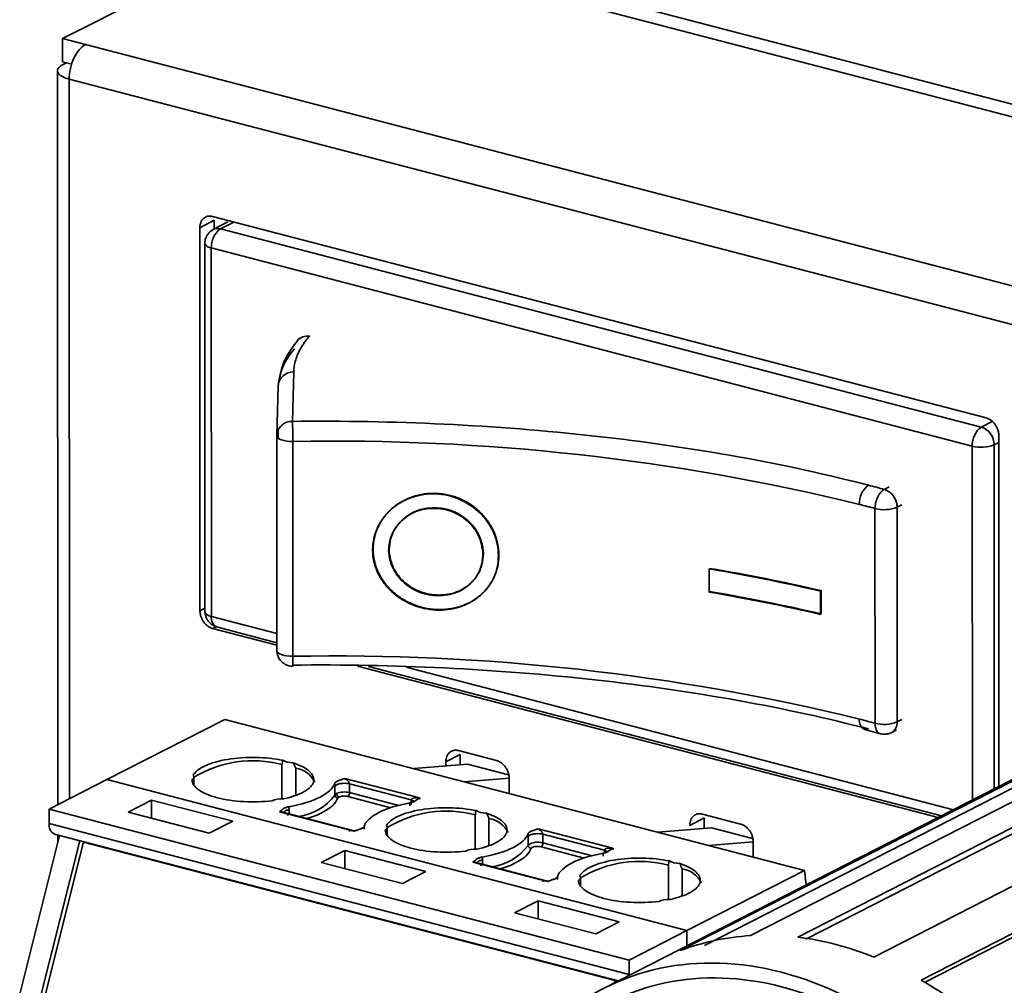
# Model space of a CAD drawing. Header units: millimetres. Extents: x 0 to 420, y 0 to 297.
# Tile 70 of 145: x 291 to 301, y 125 to 136. Entities that reach past the tile are written whole.
import ezdxf

# ---------------------------------------------------------------- set-up
doc = ezdxf.new("R2010")
doc.units = ezdxf.units.MM

msp = doc.modelspace()

# ---------------------------------------------------------------- linework, layer by layer
at = {"color": 7, "linetype": 'Continuous', "lineweight": 35}
for p, q in [((293.3831, 136.6085), (291.2314, 135.5092)), ((306.578, 133.4555), (295.3784, 136.3728)), ((295.1769, 136.2908), (306.4307, 133.3593)), ((291.4755, 135.4456), (291.2314, 135.5092)), ((291.2314, 135.5092), (291.2315, 135.2609)), ((291.4755, 135.4456), (357.4256, 118.2664)), ((291.1756, 135.1665), (291.179, 127.3159)), ((291.3296, 135.2353), (291.2315, 135.2609)), ((291.2717, 135.2504), (291.2315, 135.2299)), ((357.2513, 117.8979), (291.3011, 135.0772)), ((301.1046, 131.4529), (292.8337, 133.6074)), ((292.6982, 133.4875), (292.8533, 133.5667)), ((292.6982, 133.4875), (292.7, 129.391)), ((292.9996, 133.5487), (292.8424, 133.4684)), ((292.8533, 133.5667), (292.8533, 133.474)), ((292.9182, 133.4751), (301.0535, 131.356)), ((292.7516, 133.3199), (292.7533, 129.3785)), ((292.7516, 133.3199), (292.752, 133.3157)), ((292.8213, 133.2704), (300.9566, 131.1513)), ((292.823, 129.3291), (292.8213, 133.2704)), ((293.7585, 132.2987), (293.744, 132.282)), ((293.7024, 131.9445), (293.6883, 131.4166)), ((293.5359, 131.7938), (293.5218, 131.2658)), ((293.5227, 128.9654), (293.5217, 131.2619)), ((293.6932, 131.2006), (293.6942, 128.904)), ((301.2419, 127.5116), (301.2403, 131.2624)), ((300.0163, 130.6883), (300.0679, 130.7156)), ((299.9176, 128.1878), (299.9166, 130.4843)), ((300.2036, 130.5251), (300.1536, 130.4986)), ((300.1536, 130.4986), (300.1546, 128.2021)), ((294.6931, 130.4234), (294.6884, 130.418)), ((298.1441, 129.8383), (298.1442, 129.59)), ((298.1492, 129.8374), (298.1491, 129.8442)), ((295.7533, 129.6109), (295.7586, 129.617)), ((299.3406, 129.6058), (299.3354, 129.5998)), ((299.3354, 129.5998), (299.3355, 129.3515)), ((299.3406, 129.6058), (299.3407, 129.3575)), ((299.3355, 129.3515), (299.3407, 129.3575)), ((292.8357, 129.2005), (293.5227, 129.0215)), ((292.878, 129.2173), (293.5227, 129.0494)), ((292.8798, 129.2169), (292.878, 129.2173)), ((293.5234, 128.9596), (293.5227, 128.9654)), ((293.6912, 128.7983), (293.6895, 128.8097)), ((294.3858, 128.7967), (300.5927, 127.1799)), ((294.501, 128.7946), (300.6288, 127.1983)), ((292.9656, 128.2287), (291.7053, 127.5848)), ((292.9656, 128.2287), (299.1647, 126.6139)), ((299.807, 128.1201), (299.9752, 128.0753)), ((300.0954, 128.0893), (300.1461, 128.1162)), ((295.3281, 127.7755), (295.4832, 127.8547)), ((295.8704, 127.7894), (295.4636, 127.8953)), ((295.4832, 127.8547), (295.4832, 127.7439)), ((298.5865, 125.9164), (302.4633, 127.8972)), ((302.9685, 127.8806), (299.0916, 125.8998)), ((302.9685, 127.8155), (299.176, 125.8779)), ((293.5754, 127.3854), (293.5752, 127.7466)), ((293.7234, 127.708), (293.7235, 127.4167)), ((295.5591, 127.7502), (294.9863, 127.7024)), ((295.3281, 127.7755), (295.3281, 127.7309)), ((296, 127.6354), (295.5591, 127.7502)), ((301.6171, 127.7033), (297.0226, 125.3558)), ((301.7118, 127.7367), (297.835, 125.7559)), ((291.7053, 127.5848), (291.0884, 127.2696)), ((297.9044, 125.97), (291.7053, 127.5848)), ((292.6357, 127.5249), (292.6357, 127.614)), ((294.2479, 127.598), (295.0467, 127.3899)), ((295.5286, 127.5611), (296.0057, 127.6009)), ((296.0061, 127.4367), (296.0061, 127.5989)), ((301.7336, 127.6709), (298.0937, 125.8112)), ((299.9052, 125.6879), (303.782, 127.6687)), ((294.1414, 127.5131), (294.1416, 127.4204)), ((294.957, 127.3673), (294.2989, 127.5387)), ((294.299, 127.4456), (294.2989, 127.5387)), ((304.2873, 127.4221), (300.4105, 125.4413)), ((291.0884, 127.2696), (297.2875, 125.6548)), ((291.0884, 127.2696), (291.0885, 127.1144)), ((291.9306, 127.2376), (292.182, 127.366)), ((292.182, 127.366), (293.0497, 127.14)), ((292.1821, 127.1721), (292.182, 127.366)), ((304.2656, 127.3676), (300.4453, 125.4157)), ((292.7983, 127.0115), (291.9306, 127.2376)), ((294.3489, 127.0334), (293.5501, 127.2414)), ((294.3581, 127.0344), (293.5575, 127.2429)), ((295.6417, 126.8471), (295.6416, 127.2083)), ((295.7898, 127.1697), (295.7899, 126.8785)), ((297.9368, 127.0959), (298.0919, 127.1752)), ((298.4791, 127.1098), (298.0724, 127.2158)), ((298.0919, 127.1752), (298.092, 127.0643)), ((291.0885, 127.1144), (297.2875, 125.4996)), ((293.0497, 127.14), (292.7983, 127.0115)), ((294.7021, 126.9867), (294.702, 127.0758)), ((296.3143, 127.0597), (297.1131, 126.8516)), ((298.1679, 127.0707), (297.595, 127.0228)), ((298.6087, 126.9558), (298.1679, 127.0707)), ((291.1972, 126.9886), (290.7726, 125.291)), ((291.1434, 127.0027), (297.1722, 125.4322)), ((291.1792, 126.9933), (291.1792, 126.9167)), ((296.2078, 126.9749), (296.208, 126.8822)), ((297.0234, 126.829), (296.3653, 127.0004)), ((296.3653, 126.9073), (296.3653, 127.0004)), ((291.4141, 126.9321), (290.9896, 125.2345)), ((291.4534, 126.9159), (291.0302, 125.2239)), ((291.4612, 126.9199), (291.4534, 126.9159)), ((291.4534, 126.9159), (297.1373, 125.4353)), ((298.1373, 126.8816), (298.6144, 126.9214)), ((298.6148, 126.7572), (298.6148, 126.9193)), ((293.9969, 126.6993), (294.2483, 126.8278)), ((294.2483, 126.8278), (295.1161, 126.6017)), ((294.2484, 126.6338), (294.2483, 126.8278)), ((294.8647, 126.4733), (293.9969, 126.6993)), ((296.4153, 126.4951), (295.6165, 126.7032)), ((296.4245, 126.4961), (295.6239, 126.7046)), ((297.7081, 126.3088), (297.7079, 126.67)), ((295.1161, 126.6017), (294.8647, 126.4733)), ((296.7684, 126.4484), (296.7684, 126.5375)), ((297.8561, 126.6314), (297.8562, 126.3402)), ((299.1647, 126.6139), (297.9044, 125.97)), ((299.1647, 126.6139), (299.1807, 126.4585)), ((296.0633, 126.1611), (296.3147, 126.2895)), ((296.3147, 126.2895), (297.1825, 126.0635)), ((296.3148, 126.0955), (296.3147, 126.2895)), ((296.931, 125.935), (296.0633, 126.1611)), ((297.1825, 126.0635), (296.931, 125.935)), ((297.9044, 125.97), (297.2875, 125.6548)), ((297.9044, 125.8064), (297.9044, 125.97)), ((297.2875, 125.6548), (297.2875, 125.4996)), ((297.2875, 125.4996), (297.2877, 125.4913)), ((297.1373, 125.4353), (297.1313, 125.4113)), ((297.1373, 125.4353), (297.145, 125.4393))]:
    msp.add_line(p, q, dxfattribs=at)
at = {"color": 8, "linetype": 'Continuous', "lineweight": 35}
for p, q in [((291.3011, 135.0772), (291.3045, 127.38)), ((292.9182, 133.4751), (293.0611, 133.5481)), ((293.8714, 132.3297), (293.8699, 132.328)), ((301.1688, 131.4149), (301.0535, 131.356)), ((293.5217, 131.2619), (293.5219, 131.2697)), ((293.536, 131.3248), (293.5361, 131.2366)), ((301.1891, 131.1655), (301.2403, 131.1917)), ((301.1891, 131.1655), (301.1907, 127.4854)), ((300.9566, 131.1513), (300.9583, 127.3666)), ((292.7533, 129.4182), (292.7, 129.391)), ((293.5227, 129.1468), (292.823, 129.3291)), ((292.8357, 129.2005), (292.8736, 129.2199)), ((300.7552, 127.2629), (294.9039, 128.787)), ((300.1546, 128.2021), (300.2046, 128.2286)), ((294.7411, 127.2844), (294.2796, 127.4047)), ((294.8268, 127.3081), (294.299, 127.4456)), ((294.957, 127.3673), (294.957, 127.3193)), ((293.654, 127.2178), (293.654, 127.2644)), ((296.8075, 126.7462), (296.346, 126.8664)), ((296.8932, 126.7698), (296.3653, 126.9073)), ((297.0234, 126.829), (297.0234, 126.7949)), ((295.7204, 126.6795), (295.7204, 126.7262))]:
    msp.add_line(p, q, dxfattribs=at)
at = {"color": 7, "linetype": 'Continuous', "lineweight": 35, "flags": 128}
for points in [[(292.8414, 133.4679), (292.8223, 133.4547), (292.8215, 133.454)], [(293.5217, 131.2619), (293.5248, 131.2497), (293.5344, 131.2381), (293.5503, 131.2273), (293.5717, 131.2179), (293.5978, 131.2103), (293.6276, 131.2047), (293.6598, 131.2015), (293.6932, 131.2006)]]:
    msp.add_lwpolyline(points, dxfattribs=at)
at = {"color": 8, "linetype": 'Continuous', "lineweight": 35, "flags": 128}
for points in [[(292.823, 129.3291), (292.7985, 129.3369), (292.7785, 129.3464), (292.7641, 129.3571), (292.7556, 129.3686), (292.7533, 129.3785)], [(293.6942, 128.904), (293.6608, 128.9049), (293.6286, 128.9082), (293.5988, 128.9138), (293.5727, 128.9214), (293.5513, 128.9308), (293.5354, 128.9415), (293.5258, 128.9532), (293.5234, 128.9596)]]:
    msp.add_lwpolyline(points, dxfattribs=at)
at = {"color": 8, "linetype": 'Continuous', "lineweight": 35}
for centre, radius, start, end in [((292.889, 133.3748), 0.1045, 73.76088, 117.05115), ((292.8283, 133.3569), 0.0867, 208.35515, 265.4046), ((293.8501, 132.1871), 0.1423, 81.97919, 138.17944), ((293.6964, 131.7838), 0.1608, 87.83957, 176.45473), ((292.9268, 129.3107), 0.1054, 169.9574, 242.37032), ((299.8533, 128.2137), 0.1044, 169.74209, 243.67159), ((300.031, 128.195), 0.1238, 301.35316, 3.27471), ((293.6829, 127.7561), 0.5684, 277.07038, 323.80272), ((295.7493, 127.2178), 0.5684, 277.06837, 323.80473)]:
    msp.add_arc(centre, radius, start, end, dxfattribs=at)
at = {"color": 7, "linetype": 'Continuous', "lineweight": 35}
for centre, radius, start, end in [((293.0621, 133.2818), 0.241, 126.65891, 182.69718), ((294.1785, 131.7481), 0.644, 136.53365, 176.27909), ((293.6822, 131.2561), 0.1605, 87.80441, 177.93397), ((301.1974, 131.1626), 0.241, 126.65892, 182.69717), ((300.989, 131.1665), 0.2002, 359.70979, 71.20339), ((294.1429, 107.6188), 23.5861, 76.24854, 91.0926), ((301.0511, 131.5143), 0.3751, 255.40462, 291.5846), ((299.9903, 130.5401), 0.241, 126.65892, 182.69723), ((295.7504, 115.1741), 15.8669, 74.77725, 75.40154), ((300.0138, 130.8437), 0.3723, 254.86537, 292.05151), ((294.9406, 110.7441), 19.3611, 76.88006, 80.47606), ((294.9405, 110.7089), 19.4024, 76.89253, 80.48116), ((294.9407, 110.4957), 19.3612, 76.88009, 80.47606), ((294.9406, 110.4605), 19.4025, 76.89255, 80.48117), ((294.1439, 105.3222), 23.5861, 76.24854, 91.0926), ((295.7513, 112.8771), 15.8674, 74.77726, 75.40153), ((300.0148, 128.5472), 0.3723, 254.86537, 292.05151), ((293.2652, 126.5733), 1.2136, 75.19763, 121.24611), ((293.6825, 127.4381), 0.273, 25.79884, 81.37901), ((294.1722, 127.4055), 0.0341, 112.01125, 153.96338), ((294.2422, 127.2278), 0.225, 75.40319, 111.58613), ((294.2508, 127.4433), 0.0482, 306.65812, 2.69784), ((295.3315, 126.035), 1.2136, 75.19756, 121.24599), ((295.7488, 126.8998), 0.2729, 25.79801, 81.37984), ((291.1922, 127.096), 0.1054, 169.95744, 242.37036), ((296.3091, 126.7543), 0.163, 69.82286, 128.34447), ((296.3172, 126.9051), 0.0482, 306.65812, 2.69784), ((297.3979, 125.4967), 1.2136, 75.19763, 121.24611), ((297.8152, 126.3616), 0.273, 25.79884, 81.37901)]:
    msp.add_arc(centre, radius, start, end, dxfattribs=at)
for points, knots in [([(291.3011, 135.0772), (291.3011, 135.1503), (291.3199, 135.2326), (291.3844, 135.369), (291.4298, 135.4223), (291.4755, 135.4456)], [0, 0, 0, 0, 0.5, 0.5, 1, 1, 1, 1]), ([(291.3011, 135.0772), (291.2933, 135.0793), (291.2776, 135.0836), (291.2565, 135.0911), (291.2374, 135.0993), (291.2151, 135.1111), (291.193, 135.1272), (291.1778, 135.1481), (291.1737, 135.1696), (291.1816, 135.191), (291.1999, 135.2117), (291.221, 135.2238), (291.2315, 135.2299)], [0, 0, 0, 0, 0.0627865, 0.1250127, 0.1872885, 0.2502225, 0.3749872, 0.500147, 0.6249117, 0.7500715, 0.8749371, 1, 1, 1, 1]), ([(292.8337, 133.6074), (292.8278, 133.6086), (292.8161, 133.6112), (292.7986, 133.6116), (292.7791, 133.6092), (292.758, 133.6019), (292.7305, 133.5832), (292.7102, 133.5538), (292.7013, 133.5221), (292.6986, 133.5027), (292.6983, 133.4926), (292.6982, 133.4875)], [0, 0, 0, 0, 0.08306, 0.1660591, 0.2504168, 0.3740799, 0.5006416, 0.7496392, 0.8747403, 0.9366692, 1, 1, 1, 1]), ([(292.8427, 133.4685), (292.8301, 133.4607), (292.8044, 133.4448), (292.7739, 133.4065), (292.7539, 133.3621), (292.7526, 133.3311), (292.752, 133.3156)], [0, 0, 0, 0, 0.2398586, 0.491291, 0.7474681, 1, 1, 1, 1]), ([(293.8699, 132.328), (293.8594, 132.3156), (293.8386, 132.2907), (293.8111, 132.2531), (293.7865, 132.2151), (293.765, 132.177), (293.7425, 132.13), (293.7221, 132.0742), (293.7067, 132.0095), (293.7038, 131.9662), (293.7024, 131.9445)], [0, 0, 0, 0, 0.1000662, 0.2000128, 0.2999278, 0.3998995, 0.500016, 0.6667106, 0.8332356, 1, 1, 1, 1]), ([(293.7492, 132.2876), (293.6946, 132.2163), (293.5851, 132.0735), (293.5604, 131.9233), (293.548, 131.8481)], [0, 0, 0, 0, 0.4990824, 1, 1, 1, 1]), ([(299.8464, 130.7335), (299.41, 130.8472), (298.9427, 130.9496), (297.9617, 131.1263), (297.4481, 131.2006), (296.3942, 131.3175), (295.8541, 131.3601), (294.7692, 131.4125), (294.2246, 131.4223), (293.6883, 131.4166)], [0, 0, 0, 0, 0.25, 0.25, 0.5, 0.5, 0.75, 0.75, 1, 1, 1, 1]), ([(293.6932, 131.2006), (293.6932, 131.2189), (293.693, 131.2399), (293.6926, 131.284), (293.6922, 131.307), (293.6912, 131.3492), (293.6907, 131.3682), (293.6895, 131.3983), (293.6889, 131.4094), (293.6883, 131.4166)], [0, 0, 0, 0, 0.25, 0.25, 0.5, 0.5, 0.75, 0.75, 1, 1, 1, 1]), ([(301.2403, 131.2624), (301.2401, 131.2692), (301.2396, 131.2828), (301.236, 131.3037), (301.2294, 131.3278), (301.2182, 131.3549), (301.1956, 131.3922), (301.1653, 131.4234), (301.1355, 131.4413), (301.118, 131.449), (301.1091, 131.4516), (301.1046, 131.4529)], [0, 0, 0, 0, 0.08305997, 0.16605914, 0.25041677, 0.37407994, 0.50064164, 0.74963917, 0.87474034, 0.93666917, 1, 1, 1, 1]), ([(294.5458, 130.0421), (294.5458, 130.0007), (294.5503, 129.96), (294.5681, 129.8797), (294.5815, 129.8397), (294.6163, 129.7636), (294.6375, 129.7275), (294.6875, 129.6588), (294.7164, 129.6264), (294.8106, 129.5385), (294.886, 129.4905), (295.0072, 129.44), (295.0496, 129.4265), (295.1356, 129.4071), (295.1788, 129.4011), (295.2659, 129.3968), (295.3101, 129.3984), (295.3955, 129.4094), (295.4371, 129.4186), (295.5179, 129.4447), (295.5569, 129.4616), (295.6293, 129.5018), (295.6631, 129.5252), (295.7255, 129.579), (295.7532, 129.6087), (295.8017, 129.6728), (295.8226, 129.7078), (295.8563, 129.7811), (295.8689, 129.8192), (295.886, 129.8981), (295.8905, 129.9392), (295.8904, 130.0219), (295.886, 130.0629), (295.869, 130.1441), (295.8561, 130.1847), (295.8225, 130.2626), (295.8019, 130.2999), (295.7532, 130.3709), (295.725, 130.4047), (295.6324, 130.4963), (295.5578, 130.5466), (295.4373, 130.599), (295.3951, 130.6129), (295.3092, 130.6326), (295.2659, 130.6385), (295.1788, 130.6421), (295.1346, 130.6399), (295.049, 130.6275), (295.0073, 130.6175), (294.926, 130.5896), (294.8867, 130.5717), (294.8136, 130.5296), (294.7793, 130.5052), (294.7158, 130.4496), (294.6874, 130.4191), (294.6377, 130.3533), (294.6162, 130.3176), (294.5813, 130.2429), (294.5682, 130.2043), (294.5504, 130.1247), (294.5458, 130.0834), (294.5458, 130.0421)], [0, 0, 0, 0, 0.03125, 0.03125, 0.0625, 0.0625, 0.09375, 0.09375, 0.125, 0.125, 0.1875, 0.1875, 0.21875, 0.21875, 0.25, 0.25, 0.28125, 0.28125, 0.3125, 0.3125, 0.34375, 0.34375, 0.375, 0.375, 0.40625, 0.40625, 0.4375, 0.4375, 0.46875, 0.46875, 0.5, 0.5, 0.53125, 0.53125, 0.5625, 0.5625, 0.59375, 0.59375, 0.625, 0.625, 0.6875, 0.6875, 0.71875, 0.71875, 0.75, 0.75, 0.78125, 0.78125, 0.8125, 0.8125, 0.84375, 0.84375, 0.875, 0.875, 0.90625, 0.90625, 0.9375, 0.9375, 0.96875, 0.96875, 1, 1, 1, 1]), ([(295.8955, 129.9863), (295.8955, 129.945), (295.8912, 129.9046), (295.8742, 129.8259), (295.8614, 129.7871), (295.8278, 129.7138), (295.8073, 129.6794), (295.7587, 129.6149), (295.7305, 129.5848), (295.638, 129.505), (295.5635, 129.4637), (295.443, 129.4247), (295.4008, 129.4153), (295.3149, 129.4043), (295.2717, 129.4027), (295.1846, 129.407), (295.1404, 129.413), (295.0548, 129.4324), (295.013, 129.4457), (294.9317, 129.4795), (294.8924, 129.5), (294.8192, 129.5468), (294.785, 129.5732), (294.7214, 129.6324), (294.693, 129.6644), (294.6432, 129.7326), (294.6216, 129.7693), (294.5867, 129.8456), (294.5735, 129.8848), (294.5557, 129.9651), (294.551, 130.0066), (294.5509, 130.0893), (294.5554, 130.1299), (294.5731, 130.2094), (294.5865, 130.2488), (294.6212, 130.3233), (294.6424, 130.3585), (294.6923, 130.4247), (294.7211, 130.4556), (294.8152, 130.5382), (294.8906, 130.5815), (295.0117, 130.6232), (295.0541, 130.6335), (295.1401, 130.6459), (295.1833, 130.648), (295.2704, 130.6444), (295.3146, 130.6385), (295.4, 130.6188), (295.4416, 130.6052), (295.5224, 130.5702), (295.5615, 130.5487), (295.6339, 130.4998), (295.6677, 130.4722), (295.7302, 130.4104), (295.7579, 130.3772), (295.8065, 130.3065), (295.8274, 130.2687), (295.8611, 130.1907), (295.8738, 130.1508), (295.891, 130.0694), (295.8955, 130.0277), (295.8955, 129.9863)], [0, 0, 0, 0, 0.03125, 0.03125, 0.0625, 0.0625, 0.09375, 0.09375, 0.125, 0.125, 0.1875, 0.1875, 0.21875, 0.21875, 0.25, 0.25, 0.28125, 0.28125, 0.3125, 0.3125, 0.34375, 0.34375, 0.375, 0.375, 0.40625, 0.40625, 0.4375, 0.4375, 0.46875, 0.46875, 0.5, 0.5, 0.53125, 0.53125, 0.5625, 0.5625, 0.59375, 0.59375, 0.625, 0.625, 0.6875, 0.6875, 0.71875, 0.71875, 0.75, 0.75, 0.78125, 0.78125, 0.8125, 0.8125, 0.84375, 0.84375, 0.875, 0.875, 0.90625, 0.90625, 0.9375, 0.9375, 0.96875, 0.96875, 1, 1, 1, 1]), ([(299.9166, 130.4843), (299.9166, 130.5026), (299.9188, 130.5234), (299.9285, 130.5663), (299.9361, 130.5884), (299.9555, 130.6282), (299.9673, 130.6458), (299.9919, 130.673), (300.0045, 130.6825), (300.0163, 130.6883)], [0, 0, 0, 0, 0.25, 0.25, 0.5, 0.5, 0.75, 0.75, 1, 1, 1, 1]), ([(300.1536, 130.4986), (300.1534, 130.5047), (300.153, 130.5173), (300.1498, 130.5375), (300.1441, 130.559), (300.1353, 130.5815), (300.1224, 130.606), (300.1012, 130.6355), (300.0659, 130.6695), (300.0341, 130.6815), (300.0163, 130.6883)], [0, 0, 0, 0, 0.0742602, 0.1548618, 0.24172065, 0.33449401, 0.43253282, 0.55835068, 0.75341009, 1, 1, 1, 1]), ([(294.717, 130.0382), (294.7183, 130.0545), (294.7209, 130.0862), (294.729, 130.1318), (294.7402, 130.174), (294.7546, 130.2129), (294.778, 130.2592), (294.814, 130.311), (294.8919, 130.3915), (295.0258, 130.472), (295.2237, 130.496), (295.4213, 130.4548), (295.5557, 130.3607), (295.6343, 130.2695), (295.6812, 130.1936), (295.7149, 130.0995), (295.7218, 130.0294), (295.7254, 129.9918)], [0, 0, 0, 0, 0.0334287, 0.0649136, 0.094638, 0.1228197, 0.1497141, 0.2001362, 0.2500847, 0.3747668, 0.5000863, 0.6256242, 0.7500871, 0.8035666, 0.8576163, 0.9234562, 1, 1, 1, 1]), ([(295.7305, 129.9976), (295.7292, 130.014), (295.7267, 130.046), (295.7188, 130.0923), (295.708, 130.1356), (295.6939, 130.1759), (295.671, 130.2244), (295.6359, 130.2797), (295.5592, 130.3677), (295.4263, 130.4607), (295.2287, 130.5019), (295.0309, 130.4779), (294.8954, 130.3965), (294.8155, 130.3129), (294.7676, 130.2416), (294.733, 130.1509), (294.7259, 130.0815), (294.7222, 130.0442)], [0, 0, 0, 0, 0.0334631, 0.0649707, 0.0947017, 0.1228687, 0.1497216, 0.2002287, 0.2500947, 0.3746101, 0.5000976, 0.6254754, 0.7501014, 0.8036577, 0.8576261, 0.9235714, 1, 1, 1, 1]), ([(295.7254, 129.9918), (295.7242, 129.9755), (295.7217, 129.9439), (295.7138, 129.8985), (295.703, 129.8566), (295.6889, 129.8181), (295.6661, 129.7725), (295.631, 129.7216), (295.5543, 129.6429), (295.4215, 129.5651), (295.2238, 129.5437), (295.0258, 129.5844), (294.8903, 129.6753), (294.8104, 129.764), (294.7625, 129.8382), (294.7278, 129.9309), (294.7208, 130.0007), (294.717, 130.0382)], [0, 0, 0, 0, 0.03347122, 0.06498284, 0.09471365, 0.12287636, 0.14972096, 0.20022741, 0.25009328, 0.3746067, 0.50009754, 0.62547525, 0.75010235, 0.80365768, 0.85762616, 0.92357633, 1, 1, 1, 1]), ([(294.7222, 130.0442), (294.7235, 130.0278), (294.7261, 129.996), (294.7341, 129.95), (294.7453, 129.9071), (294.7598, 129.8673), (294.7832, 129.8197), (294.8191, 129.7657), (294.8971, 129.6802), (295.031, 129.5903), (295.2289, 129.5496), (295.4266, 129.571), (295.561, 129.6497), (295.6396, 129.7314), (295.6864, 129.8014), (295.7201, 129.8912), (295.7269, 129.9604), (295.7305, 129.9976)], [0, 0, 0, 0, 0.0334263, 0.0649098, 0.0946341, 0.1228171, 0.1497142, 0.200137, 0.2500839, 0.3747683, 0.5000865, 0.6256253, 0.7500886, 0.8035678, 0.8576169, 0.9234429, 1, 1, 1, 1]), ([(292.7, 129.391), (292.7002, 129.3842), (292.7007, 129.3706), (292.7043, 129.3497), (292.7109, 129.3256), (292.7221, 129.2985), (292.7446, 129.2612), (292.775, 129.23), (292.8047, 129.2121), (292.8223, 129.2044), (292.8312, 129.2018), (292.8357, 129.2005)], [0, 0, 0, 0, 0.08305997, 0.16605914, 0.25041677, 0.37407994, 0.50064164, 0.74963917, 0.87474034, 0.93666917, 1, 1, 1, 1]), ([(292.7533, 129.3787), (292.7549, 129.3629), (292.7574, 129.3384), (292.7724, 129.3046), (292.7883, 129.2794), (292.8085, 129.2568), (292.8386, 129.2319), (292.8642, 129.2226), (292.881, 129.2166)], [0, 0, 0, 0, 0.2295185, 0.355892, 0.486787, 0.6194743, 0.7510966, 1, 1, 1, 1]), ([(293.5227, 128.9654), (293.5236, 128.9521), (293.5252, 128.9273), (293.5392, 128.889), (293.5652, 128.8492), (293.6051, 128.8182), (293.6516, 128.8), (293.6811, 128.7989), (293.6967, 128.7983)], [0, 0, 0, 0, 0.14817584, 0.27577473, 0.45001886, 0.67254307, 0.82719985, 1, 1, 1, 1]), ([(293.6895, 128.8097), (294.2258, 128.8155), (294.7704, 128.8056), (295.8552, 128.7532), (296.3953, 128.7106), (297.4492, 128.5937), (297.9628, 128.5194), (298.9438, 128.3427), (299.4111, 128.2403), (299.8476, 128.1266)], [0, 0, 0, 0, 0.25, 0.25, 0.5, 0.5, 0.75, 0.75, 1, 1, 1, 1]), ([(299.9755, 128.0752), (299.9863, 128.0731), (300.0083, 128.0688), (300.0427, 128.0708), (300.0746, 128.0784), (300.0929, 128.0887), (300.101, 128.0933)], [0, 0, 0, 0, 0.2506545, 0.5133479, 0.7841431, 1, 1, 1, 1]), ([(295.4636, 127.8953), (295.4578, 127.8966), (295.446, 127.8992), (295.4285, 127.8996), (295.409, 127.8972), (295.3879, 127.8898), (295.3604, 127.8712), (295.3401, 127.8418), (295.3312, 127.8101), (295.3285, 127.7907), (295.3282, 127.7806), (295.3281, 127.7755)], [0, 0, 0, 0, 0.08306, 0.1660591, 0.2504168, 0.3740799, 0.5006416, 0.7496392, 0.8747403, 0.9366692, 1, 1, 1, 1]), ([(292.6272, 127.632), (292.6476, 127.6686), (292.6921, 127.7034), (292.8197, 127.7619), (292.9026, 127.7856), (293.089, 127.8165), (293.1922, 127.8239), (293.3968, 127.8206), (293.4978, 127.81), (293.5868, 127.7916)], [0, 0, 0, 0, 0.25, 0.25, 0.5, 0.5, 0.75, 0.75, 1, 1, 1, 1]), ([(293.5752, 127.7466), (293.5769, 127.7548), (293.5799, 127.7703), (293.5846, 127.7848), (293.5868, 127.7916)], [0, 0, 0, 0, 0.5334663, 1, 1, 1, 1]), ([(293.6969, 127.7629), (293.7735, 127.7382), (293.8338, 127.7067), (293.9087, 127.6372), (293.9233, 127.5992), (293.9035, 127.5248), (293.8691, 127.4885), (293.7589, 127.4255), (293.6831, 127.3989), (293.5948, 127.38)], [0, 0, 0, 0, 0.25, 0.25, 0.5, 0.5, 0.75, 0.75, 1, 1, 1, 1]), ([(293.6969, 127.7629), (293.7013, 127.7544), (293.7109, 127.7362), (293.719, 127.7178), (293.7234, 127.708)], [0, 0, 0, 0, 0.4665403, 1, 1, 1, 1]), ([(296.0061, 127.5989), (296.0058, 127.6057), (296.0054, 127.6193), (296.0018, 127.6402), (295.9952, 127.6643), (295.984, 127.6913), (295.9614, 127.7286), (295.9311, 127.7598), (295.9013, 127.7778), (295.8838, 127.7855), (295.8749, 127.7881), (295.8704, 127.7894)], [0, 0, 0, 0, 0.08306, 0.1660591, 0.2504168, 0.3740799, 0.5006416, 0.7496392, 0.8747403, 0.9366692, 1, 1, 1, 1]), ([(292.8865, 127.3913), (292.8033, 127.413), (292.7344, 127.442), (292.6401, 127.5083), (292.6148, 127.5455), (292.6141, 127.5829)], [0, 0, 0, 0, 0.5, 0.5, 1, 1, 1, 1]), ([(294.1421, 127.5461), (294.1429, 127.548), (294.1446, 127.5518), (294.1496, 127.557), (294.1572, 127.5626), (294.1683, 127.5688), (294.1835, 127.5747), (294.1998, 127.5806), (294.2164, 127.5864), (294.2328, 127.5919), (294.243, 127.596), (294.2479, 127.598)], [0, 0, 0, 0, 0.087169, 0.1711795, 0.2494152, 0.3750085, 0.4988208, 0.624156, 0.7495287, 0.8785218, 1, 1, 1, 1]), ([(294.2989, 127.5387), (294.2986, 127.5408), (294.2978, 127.5455), (294.2949, 127.5529), (294.2909, 127.5606), (294.2854, 127.5685), (294.2784, 127.5765), (294.2699, 127.5843), (294.2597, 127.5917), (294.252, 127.5958), (294.2479, 127.598)], [0, 0, 0, 0, 0.0626635, 0.1368676, 0.2278047, 0.3383337, 0.4700438, 0.6238691, 0.800393, 1, 1, 1, 1]), ([(293.65, 127.2948), (293.7824, 127.3182), (293.8983, 127.3539), (294.0693, 127.4413), (294.1243, 127.4929), (294.1421, 127.5461)], [0, 0, 0, 0, 0.5, 0.5, 1, 1, 1, 1]), ([(294.2989, 127.5387), (294.2816, 127.5432), (294.2559, 127.5464), (294.2149, 127.5446), (294.2012, 127.5429), (294.1772, 127.5376), (294.167, 127.5341), (294.1594, 127.5302)], [0, 0, 0, 0, 0.5, 0.5, 0.75, 0.75, 1, 1, 1, 1]), ([(293.4716, 127.3595), (293.3746, 127.3476), (293.2698, 127.3442), (293.0673, 127.3552), (292.9698, 127.3696), (292.8865, 127.3913)], [0, 0, 0, 0, 0.5, 0.5, 1, 1, 1, 1]), ([(294.1747, 127.3879), (294.1669, 127.3882), (294.1578, 127.3917), (294.1448, 127.4044), (294.1416, 127.4131), (294.1416, 127.4204)], [0, 0, 0, 0, 0.5, 0.5, 1, 1, 1, 1]), ([(294.1866, 127.399), (294.1802, 127.4006), (294.1727, 127.4056), (294.1621, 127.4205), (294.1595, 127.4298), (294.1595, 127.4371)], [0, 0, 0, 0, 0.5, 0.5, 1, 1, 1, 1]), ([(294.2796, 127.4047), (294.2668, 127.408), (294.248, 127.41), (294.2117, 127.4077), (294.1957, 127.4036), (294.1866, 127.399)], [0, 0, 0, 0, 0.5, 0.5, 1, 1, 1, 1]), ([(295.0467, 127.3899), (295.0433, 127.3876), (295.0359, 127.3828), (295.0263, 127.3753), (295.017, 127.3677), (295.0076, 127.3601), (294.9967, 127.3531), (294.9832, 127.3464), (294.9668, 127.3407), (294.9536, 127.338), (294.9468, 127.3365)], [0, 0, 0, 0, 0.1176653, 0.2504242, 0.3756911, 0.5009427, 0.6246778, 0.750158, 0.8700085, 1, 1, 1, 1]), ([(294.957, 127.3673), (294.9574, 127.3691), (294.9582, 127.3729), (294.9622, 127.3775), (294.9675, 127.3814), (294.9738, 127.3844), (294.9879, 127.3893), (295.0126, 127.3925), (295.0348, 127.3908), (295.0467, 127.3899)], [0, 0, 0, 0, 0.0588385, 0.1212268, 0.1890729, 0.2616112, 0.3369492, 0.6422968, 1, 1, 1, 1]), ([(295.0084, 127.361), (295.0086, 127.3612), (295.0108, 127.3641), (295.02, 127.371), (295.037, 127.3802), (295.0517, 127.3826), (295.0591, 127.3838)], [0, 0, 0, 0, 0.0106161, 0.1942932, 0.5956805, 1, 1, 1, 1]), ([(293.5501, 127.2414), (293.5536, 127.2437), (293.5609, 127.2485), (293.5705, 127.256), (293.5799, 127.2637), (293.5892, 127.2711), (293.6001, 127.2785), (293.6136, 127.2848), (293.6301, 127.2907), (293.6432, 127.2934), (293.65, 127.2948)], [0, 0, 0, 0, 0.1176715, 0.2504351, 0.3757075, 0.5009646, 0.6247083, 0.7501911, 0.8700265, 1, 1, 1, 1]), ([(293.65, 127.2948), (293.6512, 127.29), (293.6534, 127.2802), (293.6538, 127.2698), (293.654, 127.2644)], [0, 0, 0, 0, 0.4884677, 1, 1, 1, 1]), ([(294.9468, 127.3365), (294.8144, 127.3131), (294.6985, 127.2774), (294.5275, 127.19), (294.4725, 127.1385), (294.4547, 127.0852)], [0, 0, 0, 0, 0.5, 0.5, 1, 1, 1, 1]), ([(294.6935, 127.0938), (294.714, 127.1304), (294.7585, 127.1652), (294.886, 127.2236), (294.969, 127.2473), (295.1553, 127.2783), (295.2586, 127.2856), (295.4631, 127.2823), (295.5642, 127.2717), (295.6532, 127.2533)], [0, 0, 0, 0, 0.25, 0.25, 0.5, 0.5, 0.75, 0.75, 1, 1, 1, 1]), ([(294.9429, 127.3048), (294.943, 127.3102), (294.9434, 127.3207), (294.9456, 127.3313), (294.9468, 127.3365)], [0, 0, 0, 0, 0.506608, 1, 1, 1, 1]), ([(293.6399, 127.202), (293.6395, 127.2039), (293.6387, 127.2079), (293.6346, 127.2132), (293.6293, 127.2179), (293.623, 127.222), (293.609, 127.2293), (293.5842, 127.2367), (293.5621, 127.2398), (293.5501, 127.2414)], [0, 0, 0, 0, 0.0588382, 0.1212263, 0.1890723, 0.2616108, 0.3369493, 0.6422969, 1, 1, 1, 1]), ([(295.6416, 127.2083), (295.6432, 127.2165), (295.6463, 127.232), (295.651, 127.2465), (295.6532, 127.2533)], [0, 0, 0, 0, 0.5329228, 1, 1, 1, 1]), ([(295.7633, 127.2246), (295.8399, 127.1999), (295.9002, 127.1685), (295.9751, 127.099), (295.9896, 127.0609), (295.9698, 126.9866), (295.9355, 126.9503), (295.8252, 126.8873), (295.7495, 126.8606), (295.6612, 126.8417)], [0, 0, 0, 0, 0.25, 0.25, 0.5, 0.5, 0.75, 0.75, 1, 1, 1, 1]), ([(295.7633, 127.2246), (295.7677, 127.2161), (295.7772, 127.1979), (295.7854, 127.1795), (295.7898, 127.1697)], [0, 0, 0, 0, 0.46654029, 1, 1, 1, 1]), ([(298.0724, 127.2158), (298.0665, 127.2171), (298.0547, 127.2196), (298.0373, 127.22), (298.0177, 127.2176), (297.9966, 127.2103), (297.9692, 127.1917), (297.9488, 127.1622), (297.9399, 127.1305), (297.9372, 127.1111), (297.937, 127.101), (297.9368, 127.0959)], [0, 0, 0, 0, 0.08306, 0.1660591, 0.2504168, 0.3740799, 0.5006416, 0.7496392, 0.8747403, 0.9366692, 1, 1, 1, 1]), ([(294.4547, 127.0852), (294.4539, 127.0833), (294.4522, 127.0796), (294.4472, 127.0744), (294.4396, 127.0686), (294.4286, 127.0628), (294.4134, 127.0565), (294.397, 127.051), (294.3804, 127.0453), (294.364, 127.0394), (294.3538, 127.0353), (294.3489, 127.0334)], [0, 0, 0, 0, 0.087169, 0.1711795, 0.2494152, 0.3750085, 0.4988208, 0.624156, 0.7495287, 0.8785218, 1, 1, 1, 1]), ([(296.2085, 127.0079), (296.2093, 127.0098), (296.211, 127.0136), (296.216, 127.0188), (296.2236, 127.0244), (296.2347, 127.0306), (296.2499, 127.0365), (296.2662, 127.0423), (296.2828, 127.0481), (296.2992, 127.0537), (296.3094, 127.0577), (296.3143, 127.0597)], [0, 0, 0, 0, 0.0872787, 0.1713925, 0.2497204, 0.3752264, 0.4990274, 0.6243109, 0.7496318, 0.878569, 1, 1, 1, 1]), ([(296.3653, 127.0004), (296.3649, 127.0026), (296.3642, 127.0073), (296.3613, 127.0146), (296.3572, 127.0223), (296.3517, 127.0303), (296.3448, 127.0382), (296.3362, 127.046), (296.326, 127.0535), (296.3184, 127.0575), (296.3143, 127.0597)], [0, 0, 0, 0, 0.06265585, 0.13685502, 0.22778984, 0.33831871, 0.47003045, 0.62385893, 0.80038733, 1, 1, 1, 1]), ([(298.6148, 126.9193), (298.6146, 126.9261), (298.6141, 126.9397), (298.6105, 126.9606), (298.6039, 126.9847), (298.5927, 127.0118), (298.5701, 127.0491), (298.5398, 127.0803), (298.51, 127.0982), (298.4925, 127.1059), (298.4836, 127.1085), (298.4791, 127.1098)], [0, 0, 0, 0, 0.08306, 0.1660591, 0.2504168, 0.3740799, 0.5006416, 0.7496392, 0.8747403, 0.9366692, 1, 1, 1, 1]), ([(294.2979, 127.0306), (294.2983, 127.0324), (294.299, 127.0364), (294.3019, 127.0405), (294.306, 127.0434), (294.3115, 127.0448), (294.3184, 127.0446), (294.3269, 127.0427), (294.3372, 127.039), (294.3448, 127.0353), (294.3489, 127.0334)], [0, 0, 0, 0, 0.0626632, 0.1368669, 0.2278038, 0.3383328, 0.4700429, 0.6238684, 0.8003926, 1, 1, 1, 1]), ([(294.9529, 126.8531), (294.8696, 126.8747), (294.8007, 126.9037), (294.7064, 126.97), (294.6811, 127.0072), (294.6804, 127.0446)], [0, 0, 0, 0, 0.5, 0.5, 1, 1, 1, 1]), ([(295.7164, 126.7565), (295.8488, 126.7799), (295.9647, 126.8156), (296.1357, 126.903), (296.1907, 126.9546), (296.2085, 127.0079)], [0, 0, 0, 0, 0.5, 0.5, 1, 1, 1, 1]), ([(296.3653, 127.0004), (296.348, 127.0049), (296.3223, 127.0082), (296.2813, 127.0063), (296.2676, 127.0046), (296.2436, 126.9993), (296.2334, 126.9958), (296.2258, 126.9919)], [0, 0, 0, 0, 0.5, 0.5, 0.75, 0.75, 1, 1, 1, 1]), ([(295.538, 126.8212), (295.4409, 126.8093), (295.3361, 126.806), (295.1337, 126.817), (295.0362, 126.8314), (294.9529, 126.8531)], [0, 0, 0, 0, 0.5, 0.5, 1, 1, 1, 1]), ([(296.208, 126.8822), (296.208, 126.8749), (296.2112, 126.8661), (296.2241, 126.8534), (296.2333, 126.85), (296.241, 126.8496)], [0, 0, 0, 0, 0.5, 0.5, 1, 1, 1, 1]), ([(296.346, 126.8664), (296.3382, 126.8684), (296.3281, 126.8701), (296.305, 126.8713), (296.292, 126.8707), (296.2689, 126.867), (296.259, 126.8639), (296.2457, 126.8569), (296.2422, 126.8531), (296.241, 126.8496)], [0, 0, 0, 0, 0.25, 0.25, 0.5, 0.5, 0.75, 0.75, 1, 1, 1, 1]), ([(297.1131, 126.8516), (297.1096, 126.8494), (297.1023, 126.8445), (297.0926, 126.8371), (297.0833, 126.8294), (297.074, 126.8218), (297.063, 126.8148), (297.0495, 126.8081), (297.0331, 126.8025), (297.02, 126.7997), (297.0131, 126.7983)], [0, 0, 0, 0, 0.1176653, 0.2504242, 0.3756911, 0.5009427, 0.6246778, 0.750158, 0.8700085, 1, 1, 1, 1]), ([(297.0234, 126.829), (297.0238, 126.8309), (297.0246, 126.8347), (297.0286, 126.8393), (297.0339, 126.8431), (297.0402, 126.8462), (297.0542, 126.8511), (297.079, 126.8542), (297.1011, 126.8525), (297.1131, 126.8516)], [0, 0, 0, 0, 0.0588384, 0.1212268, 0.1890728, 0.2616112, 0.3369492, 0.6422968, 1, 1, 1, 1]), ([(297.0748, 126.8228), (297.0749, 126.8229), (297.0771, 126.8258), (297.0863, 126.8328), (297.1033, 126.8419), (297.1181, 126.8443), (297.1255, 126.8455)], [0, 0, 0, 0, 0.0106166, 0.1943033, 0.5957114, 1, 1, 1, 1]), ([(295.6165, 126.7032), (295.6199, 126.7054), (295.6273, 126.7102), (295.6369, 126.7177), (295.6462, 126.7254), (295.6556, 126.7329), (295.6665, 126.7403), (295.68, 126.7466), (295.6964, 126.7524), (295.7096, 126.7551), (295.7164, 126.7565)], [0, 0, 0, 0, 0.1176716, 0.2504351, 0.3757075, 0.5009646, 0.6247083, 0.7501911, 0.8700265, 1, 1, 1, 1]), ([(295.7204, 126.7262), (295.7202, 126.7314), (295.7198, 126.7418), (295.7175, 126.7516), (295.7164, 126.7565)], [0, 0, 0, 0, 0.5048452, 1, 1, 1, 1]), ([(297.0131, 126.7983), (296.8808, 126.7749), (296.7648, 126.7391), (296.5938, 126.6518), (296.5389, 126.6002), (296.5211, 126.5469)], [0, 0, 0, 0, 0.5, 0.5, 1, 1, 1, 1]), ([(296.7599, 126.5555), (296.7803, 126.5921), (296.8248, 126.6269), (296.9524, 126.6854), (297.0353, 126.709), (297.2217, 126.74), (297.325, 126.7473), (297.5295, 126.744), (297.6306, 126.7335), (297.7196, 126.715)], [0, 0, 0, 0, 0.25, 0.25, 0.5, 0.5, 0.75, 0.75, 1, 1, 1, 1]), ([(297.0092, 126.7666), (297.0094, 126.7719), (297.0097, 126.7824), (297.012, 126.793), (297.0131, 126.7983)], [0, 0, 0, 0, 0.506608, 1, 1, 1, 1]), ([(295.6165, 126.7032), (295.6252, 126.702), (295.6414, 126.6999), (295.6636, 126.6946), (295.6814, 126.6882), (295.6945, 126.6809), (295.7037, 126.6728), (295.7054, 126.6665), (295.7062, 126.6637)], [0, 0, 0, 0, 0.2625397, 0.4835772, 0.664261, 0.8067193, 0.9153501, 1, 1, 1, 1]), ([(297.7079, 126.67), (297.7096, 126.6783), (297.7127, 126.6938), (297.7174, 126.7083), (297.7196, 126.715)], [0, 0, 0, 0, 0.5334663, 1, 1, 1, 1]), ([(297.8296, 126.6864), (297.9063, 126.6616), (297.9666, 126.6302), (298.0415, 126.5607), (298.056, 126.5227), (298.0362, 126.4483), (298.0018, 126.412), (297.8916, 126.349), (297.8158, 126.3224), (297.7275, 126.3034)], [0, 0, 0, 0, 0.25, 0.25, 0.5, 0.5, 0.75, 0.75, 1, 1, 1, 1]), ([(297.8296, 126.6864), (297.8341, 126.6779), (297.8436, 126.6597), (297.8518, 126.6413), (297.8561, 126.6314)], [0, 0, 0, 0, 0.4665403, 1, 1, 1, 1]), ([(296.5211, 126.5469), (296.5202, 126.545), (296.5186, 126.5413), (296.5135, 126.5361), (296.5059, 126.5303), (296.4948, 126.5245), (296.4797, 126.5182), (296.4633, 126.5127), (296.4467, 126.507), (296.4303, 126.5011), (296.4202, 126.4971), (296.4153, 126.4951)], [0, 0, 0, 0, 0.0872787, 0.1713925, 0.2497204, 0.3752264, 0.4990274, 0.6243109, 0.7496318, 0.878569, 1, 1, 1, 1]), ([(296.3643, 126.4923), (296.3646, 126.4941), (296.3654, 126.4982), (296.3683, 126.5022), (296.3723, 126.5051), (296.3778, 126.5065), (296.3848, 126.5063), (296.3933, 126.5044), (296.4035, 126.5007), (296.4112, 126.497), (296.4153, 126.4951)], [0, 0, 0, 0, 0.0626632, 0.1368669, 0.2278038, 0.3383328, 0.4700429, 0.6238684, 0.8003926, 1, 1, 1, 1]), ([(297.0193, 126.3148), (296.936, 126.3365), (296.8671, 126.3655), (296.7728, 126.4317), (296.7475, 126.469), (296.7468, 126.5063)], [0, 0, 0, 0, 0.5, 0.5, 1, 1, 1, 1]), ([(297.6044, 126.283), (297.5073, 126.2711), (297.4025, 126.2677), (297.2, 126.2787), (297.1025, 126.2931), (297.0193, 126.3148)], [0, 0, 0, 0, 0.5, 0.5, 1, 1, 1, 1]), ([(302.3083, 120.7625), (302.3081, 121.2703), (302.2196, 121.8009), (301.8796, 122.8277), (301.6282, 123.3234), (301.0003, 124.205), (300.6242, 124.5905), (299.8042, 125.1927), (299.3606, 125.4092), (298.4732, 125.6404), (298.0297, 125.655), (297.21, 125.4799), (296.8341, 125.2903), (296.2069, 124.7356), (295.9558, 124.3707), (295.6166, 123.5209), (295.5286, 123.0363), (295.5289, 122.5285)], [0, 0, 0, 0, 0.125, 0.125, 0.25, 0.25, 0.375, 0.375, 0.5, 0.5, 0.625, 0.625, 0.75, 0.75, 0.875, 0.875, 1, 1, 1, 1]), ([(295.6645, 122.4932), (295.6642, 122.9807), (295.7487, 123.4459), (296.0743, 124.2617), (296.3154, 124.612), (296.9175, 125.1445), (297.2783, 125.3265), (298.0652, 125.4946), (298.491, 125.4806), (299.3429, 125.2587), (299.7687, 125.0508), (300.556, 124.4727), (300.9171, 124.1026), (301.5198, 123.2563), (301.7612, 122.7804), (302.0876, 121.7947), (302.1725, 121.2853), (302.1727, 120.7979)], [0, 0, 0, 0, 0.125, 0.125, 0.25, 0.25, 0.375, 0.375, 0.5, 0.5, 0.625, 0.625, 0.75, 0.75, 0.875, 0.875, 1, 1, 1, 1])]:
    msp.add_open_spline(points, degree=3, knots=knots, dxfattribs=at)
for points in [[(300.0163, 130.6883), (299.9601, 130.7036), (299.9035, 130.7186), (299.8464, 130.7335)], [(293.5868, 127.7916), (293.6104, 127.777), (293.6514, 127.7663), (293.6969, 127.7629)], [(292.614, 127.5829), (292.6369, 127.5976), (292.6418, 127.6159), (292.6272, 127.632)], [(294.1414, 127.5131), (294.1415, 127.524), (294.1417, 127.535), (294.1421, 127.5461)], [(294.1594, 127.5302), (294.1486, 127.5247), (294.1431, 127.5186), (294.1414, 127.5131)], [(293.5948, 127.3799), (293.5484, 127.3798), (293.5025, 127.3722), (293.4716, 127.3595)], [(294.1866, 127.399), (294.1803, 127.3957), (294.1761, 127.3918), (294.1747, 127.3879)], [(293.654, 127.2644), (293.6408, 127.2621), (293.6272, 127.2582), (293.6167, 127.2529)], [(295.6532, 127.2533), (295.6768, 127.2387), (295.7178, 127.228), (295.7633, 127.2246)], [(294.4554, 127.0562), (294.4553, 127.0665), (294.4551, 127.0762), (294.4547, 127.0852)], [(294.6804, 127.0446), (294.7033, 127.0594), (294.7082, 127.0777), (294.6935, 127.0937)], [(296.2078, 126.9749), (296.2079, 126.9858), (296.2081, 126.9968), (296.2085, 127.0079)], [(296.2258, 126.9919), (296.215, 126.9864), (296.2095, 126.9803), (296.2078, 126.9749)], [(295.6612, 126.8417), (295.6147, 126.8415), (295.5688, 126.8339), (295.538, 126.8212)], [(295.7204, 126.7262), (295.7072, 126.7238), (295.6935, 126.72), (295.683, 126.7146)], [(297.7196, 126.715), (297.7431, 126.7004), (297.7841, 126.6898), (297.8296, 126.6864)], [(296.5218, 126.5179), (296.5217, 126.5282), (296.5214, 126.5379), (296.5211, 126.5469)], [(296.7468, 126.5063), (296.7696, 126.5211), (296.7745, 126.5394), (296.7599, 126.5555)], [(297.7275, 126.3034), (297.6811, 126.3033), (297.6352, 126.2956), (297.6044, 126.2829)], [(297.835, 125.7559), (298.0718, 125.8469), (298.3247, 125.9009), (298.5865, 125.9164)], [(299.0916, 125.8998), (299.3615, 125.8669), (299.6353, 125.7956), (299.9052, 125.6879)], [(300.4105, 125.4413), (300.6723, 125.2894), (300.9253, 125.1036), (301.1622, 124.8892)]]:
    msp.add_open_spline(points, degree=3, dxfattribs=at)
at = {"color": 8, "linetype": 'Continuous', "lineweight": 35}
for points, knots in [([(293.6942, 128.904), (293.6941, 128.8853), (293.694, 128.8565), (293.6934, 128.8281), (293.6928, 128.8108), (293.6921, 128.8016), (293.6915, 128.7961), (293.6912, 128.7983), (293.6912, 128.7983)], [0, 0, 0, 0, 0.3138283, 0.4827717, 0.655289, 0.8278196, 0.9967558, 1, 1, 1, 1]), ([(299.9758, 128.0759), (299.9714, 128.077), (299.9608, 128.0796), (299.9464, 128.0914), (299.9335, 128.1098), (299.921, 128.1399), (299.919, 128.1689), (299.9176, 128.1878)], [0, 0, 0, 0, 0.1284362, 0.3100785, 0.4917201, 0.6695877, 1, 1, 1, 1]), ([(294.1747, 127.3879), (294.1603, 127.3611), (294.131, 127.3067), (294.0161, 127.2344), (293.9142, 127.1875), (293.844, 127.1711), (293.8383, 127.1698)], [0, 0, 0, 0, 0.3171262, 0.6442011, 0.971276, 1, 1, 1, 1]), ([(294.9901, 127.3507), (294.9876, 127.3533), (294.9813, 127.36), (294.9661, 127.3645), (294.957, 127.3673)], [0, 0, 0, 0, 0.3962459, 1, 1, 1, 1]), ([(293.6167, 127.2529), (293.6131, 127.2508), (293.6057, 127.2466), (293.5999, 127.2393), (293.5973, 127.2342), (293.598, 127.2317), (293.598, 127.2316)], [0, 0, 0, 0, 0.3233945, 0.6581616, 0.9974436, 1, 1, 1, 1]), ([(296.241, 126.8496), (296.2266, 126.8228), (296.1974, 126.7685), (296.0824, 126.6962), (295.9806, 126.6492), (295.9104, 126.6328), (295.9047, 126.6315)], [0, 0, 0, 0, 0.3171286, 0.6442023, 0.971276, 1, 1, 1, 1]), ([(297.0565, 126.8124), (297.054, 126.8151), (297.0476, 126.8218), (297.0325, 126.8263), (297.0234, 126.829)], [0, 0, 0, 0, 0.3963244, 1, 1, 1, 1]), ([(295.683, 126.7146), (295.6794, 126.7125), (295.6721, 126.7083), (295.6662, 126.7011), (295.6637, 126.696), (295.6644, 126.6934), (295.6644, 126.6934)], [0, 0, 0, 0, 0.3233962, 0.6581327, 0.9974475, 1, 1, 1, 1])]:
    msp.add_open_spline(points, degree=3, knots=knots, dxfattribs=at)

doc.saveas('drawing.dxf')
